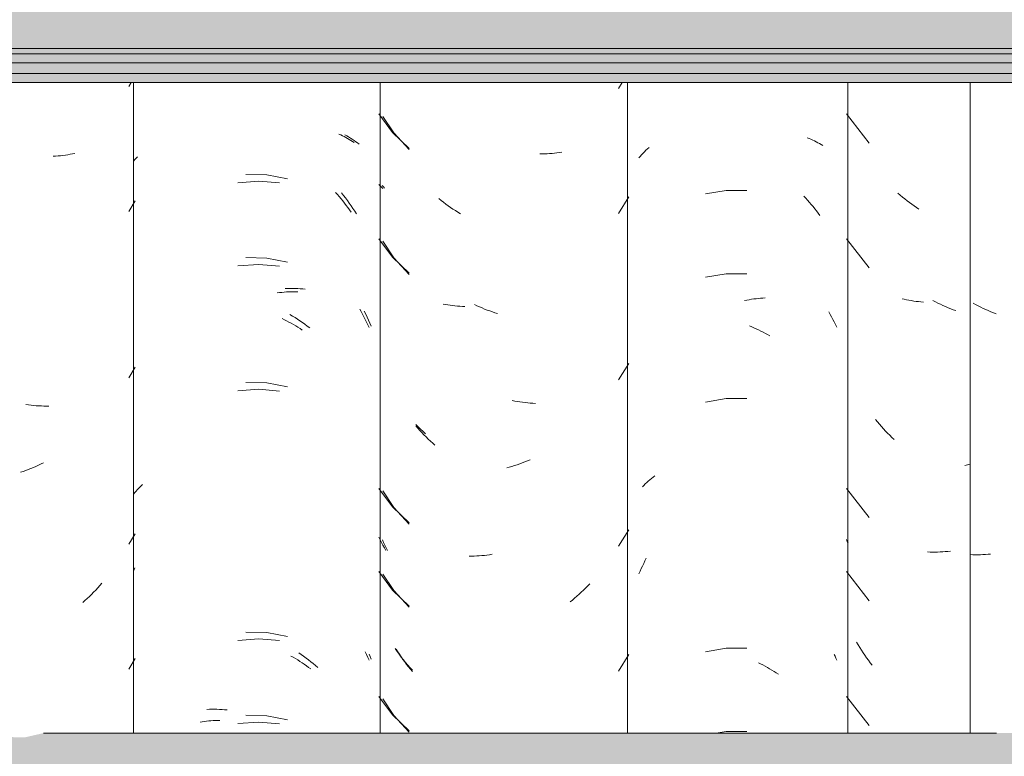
# Model space of a CAD drawing. Header units: metres. Extents: x -28.2 to 13.6, y -1.6 to 5.9.
# Tile 148 of 159: x 5.857 to 6.213, y 3.27 to 3.537. Entities that reach past the tile are written whole.
import ezdxf

# ---------------------------------------------------------------- set-up
doc = ezdxf.new("R2010")
doc.units = ezdxf.units.M
doc.layers.add('A-GLAZ-CWMG', color=7, linetype='Continuous', lineweight=5)
doc.layers.add('A-ROOF', color=7, linetype='Continuous', lineweight=5)

# ---------------------------------------------------------------- blocks, each defined once
blk = doc.blocks.new('FP_200-CASA 2')
at = {"layer": 'A-GLAZ-CWMG', "color": 9, "true_color": 0xc0c0c0}
for p, q in [((-15.97736, 3.49001), (-15.97679, 3.49051)), ((-15.98044, 3.48674), (-15.97997, 3.48731)), ((-15.97997, 3.48731), (-15.97948, 3.48787)), ((-15.97948, 3.48787), (-15.97897, 3.48842)), ((-15.97897, 3.48842), (-15.97845, 3.48896)), ((-15.97845, 3.48896), (-15.97791, 3.48949)), ((-15.97791, 3.48949), (-15.97736, 3.49001)), ((-15.97817, 3.36867), (-15.97763, 3.36918)), ((-15.97763, 3.36918), (-15.97708, 3.36969)), ((-15.97708, 3.36969), (-15.97651, 3.37018)), ((-15.97651, 3.37018), (-15.97593, 3.37066)), ((-15.97593, 3.37066), (-15.97534, 3.37113)), ((-15.97534, 3.37113), (-15.97473, 3.37159)), ((-15.97919, 3.36761), (-15.97869, 3.36814)), ((-15.97869, 3.36814), (-15.97817, 3.36867)), ((-15.97874, 3.33987), (-15.97829, 3.3408)), ((-15.97829, 3.3408), (-15.97782, 3.34173)), ((-15.98044, 3.33605), (-15.98004, 3.33701)), ((-15.98004, 3.33701), (-15.97962, 3.33797)), ((-15.97962, 3.33797), (-15.97919, 3.33892)), ((-15.97919, 3.33892), (-15.97874, 3.33987))]:
    blk.add_line(p, q, dxfattribs=at)
blk = doc.blocks.new('FP_201-CASA 2')
at = {"layer": 'A-GLAZ-CWMG', "color": 9, "true_color": 0xc0c0c0}
for p, q in [((-15.98789, 3.51185), (-15.9865, 3.51402)), ((-16.07317, 3.50179), (-16.06922, 3.49581)), ((-16.06922, 3.49581), (-16.0636, 3.48974)), ((-16.01549, 3.48821), (-16.0164, 3.48821)), ((-16.01458, 3.48822), (-16.01549, 3.48821)), ((-16.01368, 3.48825), (-16.01458, 3.48822)), ((-16.01279, 3.4883), (-16.01368, 3.48825)), ((-16.01189, 3.48836), (-16.01279, 3.4883)), ((-16.01101, 3.48844), (-16.01189, 3.48836)), ((-16.01013, 3.48854), (-16.01101, 3.48844)), ((-16.00926, 3.48865), (-16.01013, 3.48854)), ((-16.00839, 3.48878), (-16.00926, 3.48865)), ((-16.07298, 3.47624), (-16.07338, 3.47672)), ((-16.07257, 3.47576), (-16.07298, 3.47624)), ((-15.98789, 3.46663), (-15.98406, 3.4726)), ((-16.05207, 3.47133), (-16.0529, 3.472)), ((-16.05122, 3.47067), (-16.05207, 3.47133)), ((-16.05037, 3.47004), (-16.05122, 3.47067)), ((-16.04952, 3.46941), (-16.05037, 3.47004)), ((-16.04865, 3.4688), (-16.04952, 3.46941)), ((-16.04778, 3.46821), (-16.04865, 3.4688)), ((-16.0469, 3.46764), (-16.04778, 3.46821)), ((-16.04601, 3.46708), (-16.0469, 3.46764)), ((-16.04512, 3.46653), (-16.04601, 3.46708)), ((-16.07317, 3.45657), (-16.06922, 3.45059)), ((-16.06922, 3.45059), (-16.0636, 3.44453)), ((-16.05053, 3.43366), (-16.05138, 3.43382)), ((-16.04967, 3.43351), (-16.05053, 3.43366)), ((-16.04881, 3.43338), (-16.04967, 3.43351)), ((-16.04794, 3.43326), (-16.04881, 3.43338)), ((-16.04706, 3.43316), (-16.04794, 3.43326)), ((-16.04618, 3.43308), (-16.04706, 3.43316)), ((-16.04529, 3.43301), (-16.04618, 3.43308)), ((-16.04439, 3.43296), (-16.04529, 3.43301)), ((-16.03911, 3.43321), (-16.04003, 3.43365)), ((-16.03818, 3.4328), (-16.03911, 3.43321)), ((-16.04349, 3.43292), (-16.04439, 3.43296)), ((-16.03726, 3.4324), (-16.03818, 3.4328)), ((-16.03633, 3.43201), (-16.03726, 3.4324)), ((-16.03539, 3.43165), (-16.03633, 3.43201)), ((-16.03446, 3.4313), (-16.03539, 3.43165)), ((-16.03352, 3.43097), (-16.03446, 3.4313)), ((-16.03258, 3.43065), (-16.03352, 3.43097)), ((-16.03164, 3.43035), (-16.03258, 3.43065)), ((-15.98789, 3.40635), (-15.98406, 3.41232)), ((-16.02541, 3.39868), (-16.02635, 3.39886)), ((-16.02447, 3.39851), (-16.02541, 3.39868)), ((-16.02353, 3.39836), (-16.02447, 3.39851)), ((-16.0226, 3.39823), (-16.02353, 3.39836)), ((-16.02167, 3.39811), (-16.0226, 3.39823)), ((-16.02073, 3.39802), (-16.02167, 3.39811)), ((-16.01981, 3.39793), (-16.02073, 3.39802)), ((-16.01888, 3.39787), (-16.01981, 3.39793)), ((-16.01796, 3.39782), (-16.01888, 3.39787)), ((-16.06054, 3.38883), (-16.06128, 3.38965)), ((-16.0598, 3.38802), (-16.06054, 3.38883)), ((-16.05904, 3.38722), (-16.0598, 3.38802)), ((-16.05828, 3.38644), (-16.05904, 3.38722)), ((-16.0575, 3.38567), (-16.05828, 3.38644)), ((-16.05672, 3.38492), (-16.0575, 3.38567)), ((-16.05592, 3.38418), (-16.05672, 3.38492)), ((-16.05512, 3.38345), (-16.05592, 3.38418)), ((-16.0543, 3.38274), (-16.05512, 3.38345)), ((-16.02269, 3.37626), (-16.02363, 3.37591)), ((-16.02176, 3.37662), (-16.02269, 3.37626)), ((-16.02083, 3.377), (-16.02176, 3.37662)), ((-16.0199, 3.37739), (-16.02083, 3.377)), ((-16.02739, 3.3747), (-16.02833, 3.37445)), ((-16.02644, 3.37498), (-16.02739, 3.3747)), ((-16.0255, 3.37527), (-16.02644, 3.37498)), ((-16.02456, 3.37558), (-16.0255, 3.37527)), ((-16.02363, 3.37591), (-16.02456, 3.37558)), ((-16.07317, 3.36615), (-16.06922, 3.36016)), ((-16.06922, 3.36016), (-16.0636, 3.3541)), ((-15.98789, 3.34606), (-15.98406, 3.35203)), ((-16.0729, 3.34739), (-16.07334, 3.34836)), ((-16.07246, 3.34643), (-16.0729, 3.34739)), ((-16.07199, 3.34547), (-16.07246, 3.34643)), ((-16.07152, 3.34452), (-16.07199, 3.34547)), ((-16.04104, 3.34248), (-16.04195, 3.34247)), ((-16.04012, 3.34251), (-16.04104, 3.34248)), ((-16.0392, 3.34255), (-16.04012, 3.34251)), ((-16.03828, 3.34261), (-16.0392, 3.34255)), ((-16.03735, 3.34269), (-16.03828, 3.34261)), ((-16.03642, 3.34278), (-16.03735, 3.34269)), ((-16.03548, 3.3429), (-16.03642, 3.34278)), ((-16.03455, 3.34302), (-16.03548, 3.3429)), ((-16.03361, 3.34317), (-16.03455, 3.34302)), ((-16.07317, 3.336), (-16.06922, 3.33002)), ((-16.06922, 3.33002), (-16.0636, 3.32396)), ((-16.00054, 3.33018), (-16.00133, 3.32943)), ((-15.99977, 3.33095), (-16.00054, 3.33018)), ((-15.999, 3.33173), (-15.99977, 3.33095)), ((-15.99824, 3.33252), (-15.999, 3.33173)), ((-16.00457, 3.32658), (-16.00541, 3.3259)), ((-16.00375, 3.32727), (-16.00457, 3.32658)), ((-16.00293, 3.32797), (-16.00375, 3.32727)), ((-16.00213, 3.3287), (-16.00293, 3.32797)), ((-16.00133, 3.32943), (-16.00213, 3.3287)), ((-16.06778, 3.30787), (-16.06839, 3.30883)), ((-16.06717, 3.30693), (-16.06778, 3.30787)), ((-16.06654, 3.306), (-16.06717, 3.30693)), ((-16.06589, 3.30507), (-16.06654, 3.306)), ((-16.06524, 3.30417), (-16.06589, 3.30507)), ((-15.98789, 3.30085), (-15.98406, 3.30682)), ((-16.06457, 3.30327), (-16.06524, 3.30417)), ((-16.06389, 3.30239), (-16.06457, 3.30327)), ((-16.0632, 3.30151), (-16.06389, 3.30239)), ((-16.0625, 3.30065), (-16.0632, 3.30151)), ((-16.07317, 3.29079), (-16.06922, 3.28481)), ((-16.06922, 3.28481), (-16.0636, 3.27874))]:
    blk.add_line(p, q, dxfattribs=at)
blk = doc.blocks.new('FP_202-CASA 2')
at = {"layer": 'A-GLAZ-CWMG', "color": 9, "true_color": 0xc0c0c0}
for p, q in [((-16.08694, 3.4951), (-16.08625, 3.49472)), ((-16.08625, 3.49472), (-16.08557, 3.49432)), ((-16.08557, 3.49432), (-16.08491, 3.49391)), ((-16.08491, 3.49391), (-16.08426, 3.49349)), ((-16.08426, 3.49349), (-16.08362, 3.49305)), ((-16.08362, 3.49305), (-16.08299, 3.49261)), ((-16.08299, 3.49261), (-16.08238, 3.49215)), ((-16.08238, 3.49215), (-16.08179, 3.49168)), ((-16.16295, 3.48617), (-16.16251, 3.48667)), ((-16.16251, 3.48667), (-16.16206, 3.48716)), ((-16.16338, 3.48566), (-16.16295, 3.48617)), ((-16.11517, 3.48057), (-16.12281, 3.48079)), ((-16.10766, 3.47917), (-16.11517, 3.48057)), ((-16.08809, 3.47406), (-16.08738, 3.47316)), ((-16.08738, 3.47316), (-16.08668, 3.47225)), ((-16.08668, 3.47225), (-16.08599, 3.47132)), ((-16.08599, 3.47132), (-16.08532, 3.47038)), ((-16.08532, 3.47038), (-16.08466, 3.46943)), ((-16.08466, 3.46943), (-16.08401, 3.46846)), ((-16.08401, 3.46846), (-16.08338, 3.46748)), ((-16.08338, 3.46748), (-16.08276, 3.46649)), ((-16.11517, 3.45042), (-16.12281, 3.45065)), ((-16.10766, 3.44903), (-16.11517, 3.45042)), ((-16.10853, 3.43945), (-16.1076, 3.43948)), ((-16.1076, 3.43948), (-16.10668, 3.43949)), ((-16.10668, 3.43949), (-16.10577, 3.43949)), ((-16.10577, 3.43949), (-16.10486, 3.43946)), ((-16.10486, 3.43946), (-16.10395, 3.43942)), ((-16.10395, 3.43942), (-16.10306, 3.43937)), ((-16.10306, 3.43937), (-16.10217, 3.43929)), ((-16.10217, 3.43929), (-16.10128, 3.4392)), ((-16.10681, 3.42997), (-16.10589, 3.42943)), ((-16.10589, 3.42943), (-16.10498, 3.42888)), ((-16.07989, 3.43124), (-16.07935, 3.43017)), ((-16.07935, 3.43017), (-16.07883, 3.42909)), ((-16.10498, 3.42888), (-16.10407, 3.4283)), ((-16.10407, 3.4283), (-16.10318, 3.42771)), ((-16.10318, 3.42771), (-16.10228, 3.4271)), ((-16.10228, 3.4271), (-16.1014, 3.42647)), ((-16.1014, 3.42647), (-16.10052, 3.42582)), ((-16.07883, 3.42909), (-16.07833, 3.428)), ((-16.07833, 3.428), (-16.07785, 3.4269)), ((-16.07785, 3.4269), (-16.07738, 3.4258)), ((-16.10052, 3.42582), (-16.09965, 3.42516)), ((-16.11517, 3.40521), (-16.12281, 3.40543)), ((-16.10766, 3.40382), (-16.11517, 3.40521)), ((-16.16338, 3.36509), (-16.16296, 3.36558)), ((-16.16296, 3.36558), (-16.16253, 3.36607)), ((-16.16253, 3.36607), (-16.16209, 3.36655)), ((-16.16209, 3.36655), (-16.16164, 3.36702)), ((-16.16164, 3.36702), (-16.16117, 3.36748)), ((-16.16117, 3.36748), (-16.1607, 3.36794)), ((-16.1607, 3.36794), (-16.16021, 3.36839)), ((-16.16338, 3.33734), (-16.16297, 3.3383)), ((-16.11517, 3.31478), (-16.12281, 3.315)), ((-16.10766, 3.31339), (-16.11517, 3.31478)), ((-16.10364, 3.30744), (-16.10275, 3.30684)), ((-16.10275, 3.30684), (-16.10186, 3.30622)), ((-16.10186, 3.30622), (-16.10098, 3.30559)), ((-16.10098, 3.30559), (-16.1001, 3.30494)), ((-16.1001, 3.30494), (-16.09924, 3.30427)), ((-16.07811, 3.30695), (-16.07774, 3.30609)), ((-16.07774, 3.30609), (-16.07738, 3.30523)), ((-16.09924, 3.30427), (-16.09838, 3.30358)), ((-16.09838, 3.30358), (-16.09753, 3.30288)), ((-16.09753, 3.30288), (-16.09669, 3.30216)), ((-16.1369, 3.28696), (-16.136, 3.28701)), ((-16.136, 3.28701), (-16.13509, 3.28703)), ((-16.13509, 3.28703), (-16.13418, 3.28703)), ((-16.13418, 3.28703), (-16.13326, 3.28702)), ((-16.13326, 3.28702), (-16.13233, 3.28699)), ((-16.13233, 3.28699), (-16.1314, 3.28694)), ((-16.1314, 3.28694), (-16.13047, 3.28687)), ((-16.13047, 3.28687), (-16.12953, 3.28679)), ((-16.11517, 3.28464), (-16.12281, 3.28486)), ((-16.10766, 3.28325), (-16.11517, 3.28464))]:
    blk.add_line(p, q, dxfattribs=at)
blk = doc.blocks.new('FP_210-CASA 2')
at = {"layer": 'A-GLAZ-CWMG', "color": 9, "true_color": 0xc0c0c0}
for p, q in [((-15.85856, 3.43364), (-15.85946, 3.43413)), ((-15.85765, 3.43316), (-15.85856, 3.43364)), ((-15.85673, 3.4327), (-15.85765, 3.43316)), ((-15.85581, 3.43225), (-15.85673, 3.4327)), ((-15.85489, 3.43183), (-15.85581, 3.43225)), ((-15.85396, 3.43141), (-15.85489, 3.43183)), ((-15.85304, 3.43102), (-15.85396, 3.43141)), ((-15.8521, 3.43064), (-15.85304, 3.43102)), ((-15.85117, 3.43028), (-15.8521, 3.43064)), ((-15.85955, 3.343), (-15.86045, 3.34304)), ((-15.85865, 3.34299), (-15.85955, 3.343)), ((-15.85774, 3.34298), (-15.85865, 3.34299)), ((-15.85682, 3.343), (-15.85774, 3.34298)), ((-15.8559, 3.34303), (-15.85682, 3.343)), ((-15.85498, 3.34308), (-15.8559, 3.34303)), ((-15.85406, 3.34315), (-15.85498, 3.34308)), ((-15.85313, 3.34323), (-15.85406, 3.34315))]:
    blk.add_line(p, q, dxfattribs=at)
blk = doc.blocks.new('Rectangular Mullion - Telha Fibrocimento - Ondulada-1908998-CASA 2')
at = {"layer": 'A-GLAZ-CWMG'}
blk.add_line((-15.98457, 3.27839), (-15.98457, 3.51402), dxfattribs=at)
for name in ['FP_202-CASA 2', 'FP_200-CASA 2', 'FP_210-CASA 2', 'FP_201-CASA 2']:
    blk.add_blockref(name, (0, 0), dxfattribs=at)
blk = doc.blocks.new('FP_218-CASA 2')
at = {"layer": 'A-GLAZ-CWMG', "color": 9, "true_color": 0xc0c0c0}
for p, q in [((-15.90532, 3.50268), (-15.8971, 3.49212)), ((-15.88589, 3.47327), (-15.88671, 3.47397)), ((-15.88506, 3.47258), (-15.88589, 3.47327)), ((-15.88423, 3.47191), (-15.88506, 3.47258)), ((-15.88339, 3.47125), (-15.88423, 3.47191)), ((-15.88254, 3.47061), (-15.88339, 3.47125)), ((-15.88168, 3.46998), (-15.88254, 3.47061)), ((-15.88082, 3.46937), (-15.88168, 3.46998)), ((-15.87995, 3.46877), (-15.88082, 3.46937)), ((-15.87907, 3.46819), (-15.87995, 3.46877)), ((-15.90532, 3.45746), (-15.8971, 3.4469)), ((-15.88438, 3.43554), (-15.88521, 3.43573)), ((-15.88354, 3.43535), (-15.88438, 3.43554)), ((-15.8827, 3.43519), (-15.88354, 3.43535)), ((-15.88184, 3.43504), (-15.8827, 3.43519)), ((-15.88098, 3.4349), (-15.88184, 3.43504)), ((-15.88011, 3.43478), (-15.88098, 3.4349)), ((-15.87923, 3.43467), (-15.88011, 3.43478)), ((-15.87835, 3.43459), (-15.87923, 3.43467)), ((-15.87747, 3.43451), (-15.87835, 3.43459)), ((-15.87313, 3.43461), (-15.87405, 3.43509)), ((-15.87222, 3.43415), (-15.87313, 3.43461)), ((-15.8713, 3.43371), (-15.87222, 3.43415)), ((-15.87038, 3.43329), (-15.8713, 3.43371)), ((-15.86945, 3.43288), (-15.87038, 3.43329)), ((-15.86852, 3.43249), (-15.86945, 3.43288)), ((-15.86759, 3.43212), (-15.86852, 3.43249)), ((-15.86665, 3.43176), (-15.86759, 3.43212)), ((-15.86572, 3.43142), (-15.86665, 3.43176)), ((-15.89414, 3.39109), (-15.89485, 3.39194)), ((-15.89342, 3.39026), (-15.89414, 3.39109)), ((-15.89269, 3.38943), (-15.89342, 3.39026)), ((-15.89194, 3.38862), (-15.89269, 3.38943)), ((-15.89119, 3.38782), (-15.89194, 3.38862)), ((-15.89043, 3.38704), (-15.89119, 3.38782)), ((-15.88965, 3.38627), (-15.89043, 3.38704)), ((-15.88887, 3.38551), (-15.88965, 3.38627)), ((-15.88807, 3.38477), (-15.88887, 3.38551)), ((-15.86149, 3.37557), (-15.86241, 3.37536)), ((-15.86057, 3.37579), (-15.86149, 3.37557)), ((-15.90532, 3.36703), (-15.8971, 3.35647)), ((-15.90501, 3.34784), (-15.90532, 3.34853)), ((-15.90469, 3.34717), (-15.90501, 3.34784)), ((-15.87504, 3.34397), (-15.87594, 3.344)), ((-15.87414, 3.34395), (-15.87504, 3.34397)), ((-15.87322, 3.34396), (-15.87414, 3.34395)), ((-15.87231, 3.34398), (-15.87322, 3.34396)), ((-15.87139, 3.34401), (-15.87231, 3.34398)), ((-15.87047, 3.34407), (-15.87139, 3.34401)), ((-15.86954, 3.34413), (-15.87047, 3.34407)), ((-15.86861, 3.34422), (-15.86954, 3.34413)), ((-15.86768, 3.34432), (-15.86861, 3.34422)), ((-15.90532, 3.33689), (-15.8971, 3.32633)), ((-15.90112, 3.31039), (-15.9017, 3.31137)), ((-15.90053, 3.30943), (-15.90112, 3.31039)), ((-15.89993, 3.30847), (-15.90053, 3.30943)), ((-15.89931, 3.30753), (-15.89993, 3.30847)), ((-15.89868, 3.3066), (-15.89931, 3.30753)), ((-15.89804, 3.30568), (-15.89868, 3.3066)), ((-15.89738, 3.30477), (-15.89804, 3.30568)), ((-15.89671, 3.30387), (-15.89738, 3.30477)), ((-15.89603, 3.30299), (-15.89671, 3.30387)), ((-15.90532, 3.29168), (-15.8971, 3.28112))]:
    blk.add_line(p, q, dxfattribs=at)
blk = doc.blocks.new('FP_219-CASA 2')
at = {"layer": 'A-GLAZ-CWMG', "color": 9, "true_color": 0xc0c0c0}
for p, q in [((-15.91951, 3.49402), (-15.91884, 3.49375)), ((-15.91884, 3.49375), (-15.91818, 3.49348)), ((-15.91818, 3.49348), (-15.91753, 3.49319)), ((-15.91753, 3.49319), (-15.91689, 3.49289)), ((-15.91689, 3.49289), (-15.91626, 3.49258)), ((-15.91626, 3.49258), (-15.91565, 3.49225)), ((-15.91565, 3.49225), (-15.91504, 3.49192)), ((-15.91504, 3.49192), (-15.91445, 3.49157)), ((-15.91445, 3.49157), (-15.91386, 3.49121)), ((-15.9489, 3.47495), (-15.95634, 3.47367)), ((-15.94135, 3.47492), (-15.9489, 3.47495)), ((-15.92075, 3.47283), (-15.92006, 3.47211)), ((-15.92006, 3.47211), (-15.91939, 3.47138)), ((-15.91939, 3.47138), (-15.91872, 3.47064)), ((-15.91872, 3.47064), (-15.91806, 3.46988)), ((-15.91806, 3.46988), (-15.91741, 3.46911)), ((-15.91741, 3.46911), (-15.91678, 3.46833)), ((-15.91678, 3.46833), (-15.91615, 3.46754)), ((-15.91615, 3.46754), (-15.91554, 3.46673)), ((-15.91554, 3.46673), (-15.91493, 3.46592)), ((-15.9489, 3.4448), (-15.95634, 3.44352)), ((-15.94135, 3.44478), (-15.9489, 3.4448)), ((-15.94223, 3.43505), (-15.94139, 3.43522)), ((-15.94139, 3.43522), (-15.94056, 3.43538)), ((-15.94056, 3.43538), (-15.93972, 3.43552)), ((-15.93972, 3.43552), (-15.93889, 3.43564)), ((-15.93889, 3.43564), (-15.93806, 3.43575)), ((-15.93806, 3.43575), (-15.93724, 3.43584)), ((-15.93724, 3.43584), (-15.93641, 3.43592)), ((-15.93641, 3.43592), (-15.93559, 3.43598)), ((-15.93559, 3.43598), (-15.93477, 3.43603)), ((-15.91176, 3.43098), (-15.91123, 3.43008)), ((-15.91123, 3.43008), (-15.91071, 3.42917)), ((-15.94048, 3.42587), (-15.93964, 3.42554)), ((-15.91071, 3.42917), (-15.91021, 3.42825)), ((-15.91021, 3.42825), (-15.90972, 3.42732)), ((-15.90972, 3.42732), (-15.90924, 3.42638)), ((-15.90924, 3.42638), (-15.90878, 3.42543)), ((-15.93964, 3.42554), (-15.93881, 3.42518)), ((-15.93881, 3.42518), (-15.93798, 3.42481)), ((-15.93798, 3.42481), (-15.93715, 3.42442)), ((-15.93715, 3.42442), (-15.93633, 3.42402)), ((-15.93633, 3.42402), (-15.93551, 3.4236)), ((-15.93551, 3.4236), (-15.93469, 3.42317)), ((-15.93469, 3.42317), (-15.93388, 3.42272)), ((-15.93388, 3.42272), (-15.93307, 3.42225)), ((-15.9489, 3.39959), (-15.95634, 3.39831)), ((-15.94135, 3.39957), (-15.9489, 3.39959)), ((-15.9489, 3.30916), (-15.95634, 3.30788)), ((-15.94135, 3.30914), (-15.9489, 3.30916)), ((-15.90978, 3.30688), (-15.90944, 3.30621)), ((-15.90944, 3.30621), (-15.90911, 3.30554)), ((-15.90911, 3.30554), (-15.90878, 3.30486)), ((-15.93722, 3.30388), (-15.9364, 3.30348)), ((-15.9364, 3.30348), (-15.93558, 3.30307)), ((-15.93558, 3.30307), (-15.93476, 3.30263)), ((-15.93476, 3.30263), (-15.93395, 3.30218)), ((-15.93395, 3.30218), (-15.93314, 3.30172)), ((-15.93314, 3.30172), (-15.93234, 3.30124)), ((-15.93234, 3.30124), (-15.93154, 3.30074)), ((-15.93154, 3.30074), (-15.93074, 3.30023)), ((-15.93074, 3.30023), (-15.92996, 3.29971)), ((-15.9489, 3.27902), (-15.95253, 3.27839)), ((-15.94135, 3.279), (-15.9489, 3.27902))]:
    blk.add_line(p, q, dxfattribs=at)
blk = doc.blocks.new('FP_220-CASA 2')
at = {"layer": 'A-GLAZ-CWMG', "color": 9, "true_color": 0xc0c0c0}
for p, q in [((-16.07463, 3.50266), (-16.06965, 3.49598)), ((-16.06965, 3.49598), (-16.06366, 3.49017)), ((-16.07417, 3.47664), (-16.07463, 3.47714)), ((-16.07371, 3.47615), (-16.07417, 3.47664)), ((-16.07323, 3.47568), (-16.07371, 3.47615)), ((-16.07463, 3.45745), (-16.06965, 3.45077)), ((-16.06965, 3.45077), (-16.06366, 3.44496)), ((-16.06037, 3.38932), (-16.06123, 3.3902)), ((-16.0595, 3.38845), (-16.06037, 3.38932)), ((-16.05862, 3.3876), (-16.0595, 3.38845)), ((-16.05773, 3.38677), (-16.05862, 3.3876)), ((-16.07463, 3.36702), (-16.06965, 3.36034)), ((-16.06965, 3.36034), (-16.06366, 3.35453)), ((-16.07414, 3.34836), (-16.07463, 3.34935)), ((-16.07365, 3.34738), (-16.07414, 3.34836)), ((-16.07314, 3.34641), (-16.07365, 3.34738)), ((-16.07261, 3.34545), (-16.07314, 3.34641)), ((-16.07208, 3.3445), (-16.07261, 3.34545)), ((-16.07463, 3.33688), (-16.06965, 3.3302)), ((-16.06965, 3.3302), (-16.06366, 3.32439)), ((-16.06798, 3.30796), (-16.06871, 3.30899)), ((-16.06724, 3.30694), (-16.06798, 3.30796)), ((-16.06649, 3.30593), (-16.06724, 3.30694)), ((-16.06572, 3.30494), (-16.06649, 3.30593)), ((-16.06494, 3.30397), (-16.06572, 3.30494)), ((-16.06414, 3.30301), (-16.06494, 3.30397)), ((-16.06333, 3.30207), (-16.06414, 3.30301)), ((-16.0625, 3.30114), (-16.06333, 3.30207)), ((-16.07463, 3.29166), (-16.06965, 3.28498)), ((-16.06965, 3.28498), (-16.06366, 3.27917))]:
    blk.add_line(p, q, dxfattribs=at)
blk = doc.blocks.new('FP_221-CASA 2')
at = {"layer": 'A-GLAZ-CWMG', "color": 9, "true_color": 0xc0c0c0}
for p, q in [((-16.08907, 3.49535), (-16.08842, 3.49506)), ((-16.08842, 3.49506), (-16.08778, 3.49475)), ((-16.08778, 3.49475), (-16.08715, 3.49444)), ((-16.08715, 3.49444), (-16.08653, 3.49411)), ((-16.08653, 3.49411), (-16.08592, 3.49377)), ((-16.08592, 3.49377), (-16.08532, 3.49342)), ((-16.08532, 3.49342), (-16.08473, 3.49306)), ((-16.08473, 3.49306), (-16.08415, 3.49268)), ((-16.08415, 3.49268), (-16.08359, 3.4923)), ((-16.11811, 3.47832), (-16.12569, 3.47775)), ((-16.11054, 3.47766), (-16.11811, 3.47832)), ((-16.09028, 3.47423), (-16.08961, 3.47348)), ((-16.08961, 3.47348), (-16.08895, 3.47271)), ((-16.08895, 3.47271), (-16.0883, 3.47194)), ((-16.0883, 3.47194), (-16.08766, 3.47115)), ((-16.08766, 3.47115), (-16.08703, 3.47035)), ((-16.08703, 3.47035), (-16.08641, 3.46954)), ((-16.08641, 3.46954), (-16.08581, 3.46872)), ((-16.08581, 3.46872), (-16.08521, 3.46789)), ((-16.08521, 3.46789), (-16.08462, 3.46705)), ((-16.11811, 3.44818), (-16.12569, 3.44761)), ((-16.11054, 3.44752), (-16.11811, 3.44818)), ((-16.11141, 3.43786), (-16.11058, 3.43796)), ((-16.11058, 3.43796), (-16.10975, 3.43805)), ((-16.10975, 3.43805), (-16.10892, 3.43813)), ((-16.10892, 3.43813), (-16.10809, 3.43819)), ((-16.10809, 3.43819), (-16.10727, 3.43824)), ((-16.10727, 3.43824), (-16.10645, 3.43827)), ((-16.10645, 3.43827), (-16.10563, 3.43829)), ((-16.10563, 3.43829), (-16.10482, 3.43829)), ((-16.10482, 3.43829), (-16.10401, 3.43828)), ((-16.08154, 3.43199), (-16.08102, 3.43107)), ((-16.08102, 3.43107), (-16.08052, 3.43014)), ((-16.08052, 3.43014), (-16.08003, 3.4292)), ((-16.10966, 3.42855), (-16.10883, 3.42814)), ((-16.10883, 3.42814), (-16.10801, 3.42772)), ((-16.10801, 3.42772), (-16.10719, 3.42729)), ((-16.10719, 3.42729), (-16.10637, 3.42684)), ((-16.10637, 3.42684), (-16.10555, 3.42638)), ((-16.10555, 3.42638), (-16.10474, 3.4259)), ((-16.10474, 3.4259), (-16.10393, 3.42541)), ((-16.08003, 3.4292), (-16.07955, 3.42824)), ((-16.07955, 3.42824), (-16.07908, 3.42729)), ((-16.07908, 3.42729), (-16.07863, 3.42632)), ((-16.07863, 3.42632), (-16.07819, 3.42534)), ((-16.10393, 3.42541), (-16.10313, 3.4249)), ((-16.10313, 3.4249), (-16.10234, 3.42438)), ((-16.11811, 3.40297), (-16.12569, 3.40239)), ((-16.11054, 3.40231), (-16.11811, 3.40297)), ((-16.11811, 3.31254), (-16.12569, 3.31197)), ((-16.11054, 3.31188), (-16.11811, 3.31254)), ((-16.10644, 3.30631), (-16.10562, 3.30585)), ((-16.10562, 3.30585), (-16.10481, 3.30537)), ((-16.10481, 3.30537), (-16.104, 3.30488)), ((-16.104, 3.30488), (-16.1032, 3.30437)), ((-16.07962, 3.30782), (-16.07913, 3.30681)), ((-16.07913, 3.30681), (-16.07866, 3.3058)), ((-16.07866, 3.3058), (-16.07819, 3.30477)), ((-16.1032, 3.30437), (-16.1024, 3.30385)), ((-16.1024, 3.30385), (-16.10161, 3.30332)), ((-16.10161, 3.30332), (-16.10083, 3.30277)), ((-16.10083, 3.30277), (-16.10005, 3.30221)), ((-16.10005, 3.30221), (-16.09927, 3.30163)), ((-16.13929, 3.28235), (-16.13854, 3.28248)), ((-16.13854, 3.28248), (-16.13777, 3.28259)), ((-16.13777, 3.28259), (-16.137, 3.2827)), ((-16.137, 3.2827), (-16.13622, 3.28279)), ((-16.13622, 3.28279), (-16.13544, 3.28286)), ((-16.13544, 3.28286), (-16.13465, 3.28292)), ((-16.13465, 3.28292), (-16.13385, 3.28297)), ((-16.13385, 3.28297), (-16.13305, 3.283)), ((-16.13305, 3.283), (-16.13225, 3.28302)), ((-16.11811, 3.2824), (-16.12569, 3.28182)), ((-16.11054, 3.28174), (-16.11811, 3.2824))]:
    blk.add_line(p, q, dxfattribs=at)
blk = doc.blocks.new('FP_222-CASA 2')
at = {"layer": 'A-GLAZ-CWMG', "color": 9, "true_color": 0xc0c0c0}
for p, q in [((-16.16519, 3.51258), (-16.16432, 3.51402)), ((-16.19166, 3.4874), (-16.19255, 3.48735)), ((-16.19077, 3.48746), (-16.19166, 3.4874)), ((-16.18988, 3.48755), (-16.19077, 3.48746)), ((-16.18901, 3.48765), (-16.18988, 3.48755)), ((-16.18813, 3.48776), (-16.18901, 3.48765)), ((-16.18727, 3.4879), (-16.18813, 3.48776)), ((-16.18641, 3.48804), (-16.18727, 3.4879)), ((-16.18556, 3.48821), (-16.18641, 3.48804)), ((-16.18472, 3.48838), (-16.18556, 3.48821)), ((-16.16519, 3.46737), (-16.16289, 3.47119)), ((-16.16519, 3.40708), (-16.16289, 3.41091)), ((-16.20146, 3.39727), (-16.20239, 3.3974)), ((-16.20052, 3.39716), (-16.20146, 3.39727)), ((-16.19959, 3.39707), (-16.20052, 3.39716)), ((-16.19867, 3.39699), (-16.19959, 3.39707)), ((-16.19774, 3.39694), (-16.19867, 3.39699)), ((-16.19682, 3.39689), (-16.19774, 3.39694)), ((-16.1959, 3.39687), (-16.19682, 3.39689)), ((-16.19499, 3.39686), (-16.1959, 3.39687)), ((-16.19408, 3.39687), (-16.19499, 3.39686)), ((-16.19599, 3.37632), (-16.19691, 3.37587)), ((-16.20342, 3.37318), (-16.20436, 3.37286)), ((-16.20248, 3.37351), (-16.20342, 3.37318)), ((-16.20155, 3.37386), (-16.20248, 3.37351)), ((-16.20062, 3.37423), (-16.20155, 3.37386)), ((-16.19969, 3.37462), (-16.20062, 3.37423)), ((-16.19876, 3.37502), (-16.19969, 3.37462)), ((-16.19783, 3.37543), (-16.19876, 3.37502)), ((-16.19691, 3.37587), (-16.19783, 3.37543)), ((-16.16519, 3.3468), (-16.16289, 3.35062)), ((-16.17714, 3.33023), (-16.1779, 3.32944)), ((-16.17639, 3.33104), (-16.17714, 3.33023)), ((-16.17566, 3.33186), (-16.17639, 3.33104)), ((-16.17493, 3.3327), (-16.17566, 3.33186)), ((-16.18102, 3.3264), (-16.18182, 3.32567)), ((-16.18022, 3.32714), (-16.18102, 3.3264)), ((-16.17944, 3.32789), (-16.18022, 3.32714)), ((-16.17866, 3.32866), (-16.17944, 3.32789)), ((-16.1779, 3.32944), (-16.17866, 3.32866)), ((-16.16519, 3.30158), (-16.16289, 3.30541))]:
    blk.add_line(p, q, dxfattribs=at)
blk = doc.blocks.new('Rectangular Mullion - Telha Fibrocimento - Ondulada-V211-CASA 2')
at = {"layer": 'A-GLAZ-CWMG'}
for p, q in [((-16.1634, 3.27839), (-16.1634, 3.51402)), ((-16.07413, 3.27839), (-16.07413, 3.51402)), ((-15.90481, 3.27839), (-15.90481, 3.51402)), ((-15.86057, 3.27839), (-15.86057, 3.51402))]:
    blk.add_line(p, q, dxfattribs=at)
for name in ['FP_221-CASA 2', 'FP_220-CASA 2', 'FP_218-CASA 2', 'FP_219-CASA 2', 'FP_222-CASA 2']:
    blk.add_blockref(name, (0, 0), dxfattribs=at)
blk = doc.blocks.new('LONGARINA_STEEL_FRAME - LONGARINA_STEEL_FRAME-1917798-CASA 2')
at = {"layer": 'A-ROOF', "true_color": 0x9fa09c}
h = blk.add_hatch(color=253, dxfattribs=at)
h.paths.add_polyline_path([(-17.18207, 3.52638), (-16.79254, 3.52638), (-16.79254, 3.54319), (-17.30207, 3.54319), (-17.30876, 3.54166), (-17.32107, 3.54184), (-17.32624, 3.54319), (-18.04504, 3.54319), (-18.04504, 3.52638), (-17.25859, 3.52638)])
h.paths.add_polyline_path([(-15.50504, 3.52638), (-15.50504, 3.54319), (-15.64307, 3.54319), (-15.65151, 3.54168), (-15.66207, 3.54184), (-15.66724, 3.54319), (-16.19607, 3.54319), (-16.20276, 3.54166), (-16.21507, 3.54184), (-16.22024, 3.54319), (-16.74907, 3.54319), (-16.75754, 3.54125), (-16.75754, 3.52638), (-15.63984, 3.52638)])
h = blk.add_hatch(color=253, dxfattribs=at)
h.paths.add_polyline_path([(-18.04504, 3.5244), (-16.79254, 3.5244), (-16.79254, 3.52638), (-18.04504, 3.52638)])
h.paths.add_polyline_path([(-15.50504, 3.5244), (-15.50504, 3.52638), (-16.75754, 3.52638), (-16.75754, 3.5244), (-15.64125, 3.5244)])
h = blk.add_hatch(color=253, dxfattribs=at)
h.paths.add_polyline_path([(-18.04504, 3.52114), (-16.79254, 3.52114), (-16.79254, 3.5244), (-18.04504, 3.5244), (-18.04504, 3.52341)])
h.paths.add_polyline_path([(-15.65151, 3.52114), (-15.50504, 3.52114), (-15.50504, 3.5244), (-16.75754, 3.5244), (-16.75754, 3.52114), (-15.65674, 3.52114)])
h = blk.add_hatch(color=253, dxfattribs=at)
h.paths.add_polyline_path([(-15.64336, 3.51728), (-15.50504, 3.51728), (-15.50504, 3.52114), (-16.75754, 3.52114), (-16.75754, 3.51728), (-15.64351, 3.51728)])
h.paths.add_polyline_path([(-18.04504, 3.51728), (-16.79254, 3.51728), (-16.79254, 3.52114), (-18.04504, 3.52114)])
h = blk.add_hatch(color=253, dxfattribs=at)
h.paths.add_polyline_path([(-15.65151, 3.51402), (-15.50504, 3.51402), (-15.50554, 3.51728), (-16.75754, 3.51728), (-16.75754, 3.51402), (-15.65348, 3.51402)])
h.paths.add_polyline_path([(-18.04504, 3.51402), (-16.79254, 3.51402), (-16.79302, 3.51728), (-18.04504, 3.51728)])
h = blk.add_hatch(color=253, dxfattribs=at)
h.paths.add_polyline_path([(-17.18207, 3.26158), (-16.79254, 3.26158), (-16.79254, 3.27839), (-17.30207, 3.27839), (-17.30876, 3.27686), (-17.32107, 3.27705), (-17.32624, 3.27839), (-18.04504, 3.27839), (-18.04504, 3.26158), (-17.25859, 3.26158)])
h.paths.add_polyline_path([(-15.50504, 3.26158), (-15.50504, 3.27839), (-15.64307, 3.27839), (-15.65151, 3.27689), (-15.66207, 3.27705), (-15.66724, 3.27839), (-16.19607, 3.27839), (-16.20276, 3.27686), (-16.21507, 3.27705), (-16.22024, 3.27839), (-16.74907, 3.27839), (-16.75754, 3.27645), (-16.75754, 3.26158), (-15.63984, 3.26158)])
at = {"layer": 'A-ROOF'}
for p, q in [((-15.50504, 3.52638), (-16.75754, 3.52638)), ((-15.50504, 3.5244), (-16.75754, 3.5244)), ((-15.50504, 3.52114), (-16.75754, 3.52114)), ((-15.50504, 3.51728), (-16.75754, 3.51728)), ((-15.50504, 3.51402), (-16.75754, 3.51402)), ((-15.85094, 3.27839), (-16.19607, 3.27839))]:
    blk.add_line(p, q, dxfattribs=at)

msp = doc.modelspace()

# ---------------------------------------------------------------- block references
at = {"layer": 'A-GLAZ-CWMG'}
for name in ['Rectangular Mullion - Telha Fibrocimento - Ondulada-V211-CASA 2', 'Rectangular Mullion - Telha Fibrocimento - Ondulada-1908998-CASA 2']:
    msp.add_blockref(name, (22.06162, 0), dxfattribs=at)
at = {"layer": 'A-ROOF'}
msp.add_blockref('LONGARINA_STEEL_FRAME - LONGARINA_STEEL_FRAME-1917798-CASA 2', (22.06162, 0), dxfattribs=at)

doc.saveas('drawing.dxf')
